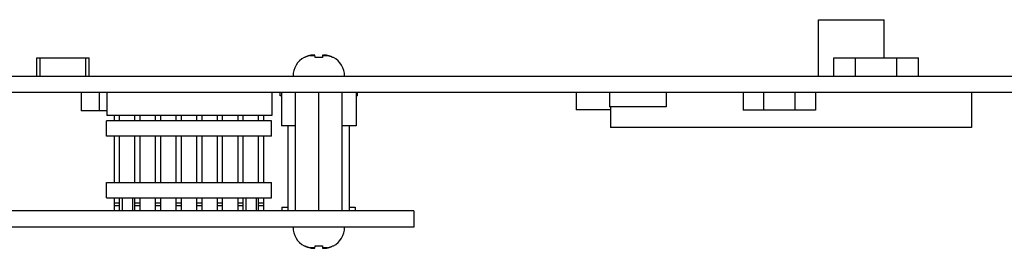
# Model space of a CAD drawing. Header units: inches. Extents: x 0.2 to 16.8, y 0.1 to 10.8.
# Tile 12 of 21: x 9.029 to 11.285, y 8.266 to 8.789. Entities that reach past the tile are written whole.
import ezdxf

# ---------------------------------------------------------------- set-up
doc = ezdxf.new("R2010")
doc.units = ezdxf.units.IN
doc.header["$LTSCALE"] = 0.935
doc.header["$MEASUREMENT"] = 0
doc.layers.get('0').update_dxf_attribs({"linetype": 'CONTINUOUS'})

msp = doc.modelspace()

# ---------------------------------------------------------------- linework, layer by layer
at = {"color": 7, "linetype": 'CONTINUOUS'}
for p, q in [((10.85917, 8.78887), (11.00917, 8.78887)), ((10.85917, 8.65987), (10.85917, 8.78887)), ((11.00917, 8.70127), (11.00917, 8.78887)), ((9.69426, 8.7069), (9.70565, 8.7069)), ((9.7062, 8.70258), (9.70554, 8.70773)), ((9.7232, 8.70773), (9.72255, 8.70258)), ((9.7231, 8.7069), (9.73449, 8.7069)), ((9.06817, 8.65987), (9.06817, 8.70127)), ((9.06817, 8.70127), (9.18817, 8.70127)), ((9.07597, 8.65987), (9.07597, 8.70127)), ((9.18037, 8.65987), (9.18037, 8.70127)), ((9.18817, 8.65987), (9.18817, 8.70127)), ((9.68202, 8.70258), (9.681, 8.70258)), ((9.72255, 8.70258), (9.7062, 8.70258)), ((9.74775, 8.70258), (9.74673, 8.70258)), ((10.89397, 8.70127), (11.08837, 8.70127)), ((10.89397, 8.65987), (10.89397, 8.70127)), ((10.94407, 8.65987), (10.94407, 8.70127)), ((11.03827, 8.65987), (11.03827, 8.70127)), ((11.08837, 8.65987), (11.08837, 8.70127)), ((6.40417, 8.65987), (13.77397, 8.65987)), ((6.40417, 8.62267), (12.38317, 8.62267)), ((9.17017, 8.62267), (9.17017, 8.58007)), ((9.21097, 8.62267), (9.21097, 8.58007)), ((9.22853, 8.62267), (9.22853, 8.56927)), ((9.60648, 8.62267), (9.60648, 8.56927)), ((9.62587, 8.61427), (9.62587, 8.62267)), ((9.62887, 8.62267), (9.62887, 8.54587)), ((9.66122, 8.35102), (9.66122, 8.62267)), ((9.71437, 8.35102), (9.71437, 8.62267)), ((9.76752, 8.35102), (9.76752, 8.62267)), ((9.79987, 8.62267), (9.79987, 8.54587)), ((9.80287, 8.61427), (9.80287, 8.62267)), ((10.30417, 8.62267), (10.30417, 8.58251)), ((10.38021, 8.62267), (10.38021, 8.58967)), ((10.51014, 8.62267), (10.51014, 8.58967)), ((10.68637, 8.62267), (10.68637, 8.58187)), ((10.73317, 8.62267), (10.73317, 8.58187)), ((10.80517, 8.62267), (10.80517, 8.58187)), ((10.85197, 8.62267), (10.85197, 8.58187)), ((11.20956, 8.62267), (11.20956, 8.54227)), ((9.62887, 8.61427), (9.62587, 8.61427)), ((9.80287, 8.61427), (9.79987, 8.61427)), ((9.22853, 8.58007), (9.17017, 8.58007)), ((10.38279, 8.58251), (10.30417, 8.58251)), ((10.51014, 8.58967), (10.38021, 8.58967)), ((10.38279, 8.58967), (10.38279, 8.54227)), ((10.85197, 8.58187), (10.68637, 8.58187)), ((9.22837, 8.52199), (9.22837, 8.55739)), ((9.60637, 8.55739), (9.22837, 8.55739)), ((9.60648, 8.56927), (9.22853, 8.56927)), ((9.24601, 8.55739), (9.24601, 8.56927)), ((9.25801, 8.55739), (9.25801, 8.56927)), ((9.29323, 8.55739), (9.29323, 8.56927)), ((9.30523, 8.55739), (9.30523, 8.56927)), ((9.34045, 8.55739), (9.34045, 8.56927)), ((9.35245, 8.55739), (9.35245, 8.56927)), ((9.38767, 8.55739), (9.38767, 8.56927)), ((9.39967, 8.55739), (9.39967, 8.56927)), ((9.43489, 8.55739), (9.43489, 8.56927)), ((9.44689, 8.55739), (9.44689, 8.56927)), ((9.48211, 8.55739), (9.48211, 8.56927)), ((9.49411, 8.55739), (9.49411, 8.56927)), ((9.52933, 8.55739), (9.52933, 8.56927)), ((9.54133, 8.55739), (9.54133, 8.56927)), ((9.57655, 8.55739), (9.57655, 8.56927)), ((9.58855, 8.55739), (9.58855, 8.56927)), ((9.60637, 8.52199), (9.60637, 8.55739)), ((9.66122, 8.54587), (9.62887, 8.54587)), ((9.64387, 8.35099), (9.64387, 8.54587)), ((9.79987, 8.54587), (9.76752, 8.54587)), ((9.78487, 8.35099), (9.78487, 8.54587)), ((11.20956, 8.54227), (10.38279, 8.54227)), ((9.60637, 8.52199), (9.22837, 8.52199)), ((9.24601, 8.41639), (9.24601, 8.52199)), ((9.25801, 8.41639), (9.25801, 8.52199)), ((9.29323, 8.41639), (9.29323, 8.52199)), ((9.30523, 8.41639), (9.30523, 8.52199)), ((9.34045, 8.41639), (9.34045, 8.52199)), ((9.35245, 8.41639), (9.35245, 8.52199)), ((9.38767, 8.41639), (9.38767, 8.52199)), ((9.39967, 8.41639), (9.39967, 8.52199)), ((9.43489, 8.41639), (9.43489, 8.52199)), ((9.44689, 8.41639), (9.44689, 8.52199)), ((9.48211, 8.41639), (9.48211, 8.52199)), ((9.49411, 8.41639), (9.49411, 8.52199)), ((9.52933, 8.41639), (9.52933, 8.52199)), ((9.54133, 8.41639), (9.54133, 8.52199)), ((9.57655, 8.41639), (9.57655, 8.52199)), ((9.58855, 8.41639), (9.58855, 8.52199)), ((9.22837, 8.38099), (9.22837, 8.41639)), ((9.22837, 8.41639), (9.60637, 8.41639)), ((9.60637, 8.38099), (9.60637, 8.41639)), ((9.22837, 8.38099), (9.60637, 8.38099)), ((9.24601, 8.35099), (9.24601, 8.38099)), ((9.25801, 8.36899), (9.24601, 8.36899)), ((9.25801, 8.35099), (9.25801, 8.38099)), ((9.26389, 8.38099), (9.26389, 8.35099)), ((9.28766, 8.38099), (9.28766, 8.35099)), ((9.29323, 8.35099), (9.29323, 8.38099)), ((9.30523, 8.36899), (9.29323, 8.36899)), ((9.30523, 8.35099), (9.30523, 8.38099)), ((9.34045, 8.35099), (9.34045, 8.38099)), ((9.35245, 8.36899), (9.34045, 8.36899)), ((9.35245, 8.35099), (9.35245, 8.38099)), ((9.38767, 8.35099), (9.38767, 8.38099)), ((9.39967, 8.36899), (9.38767, 8.36899)), ((9.39967, 8.35099), (9.39967, 8.38099)), ((9.43489, 8.35099), (9.43489, 8.38099)), ((9.44689, 8.36899), (9.43489, 8.36899)), ((9.44689, 8.35099), (9.44689, 8.38099)), ((9.48211, 8.35099), (9.48211, 8.38099)), ((9.49411, 8.36899), (9.48211, 8.36899)), ((9.49411, 8.35099), (9.49411, 8.38099)), ((9.52933, 8.35099), (9.52933, 8.38099)), ((9.54133, 8.36899), (9.52933, 8.36899)), ((9.54133, 8.35099), (9.54133, 8.38099)), ((9.54709, 8.38099), (9.54709, 8.35099)), ((9.57086, 8.38099), (9.57086, 8.35099)), ((9.57655, 8.35099), (9.57655, 8.38099)), ((9.58855, 8.36899), (9.57655, 8.36899)), ((9.58855, 8.35099), (9.58855, 8.38099)), ((9.93217, 8.35099), (6.39217, 8.35099)), ((9.25801, 8.36299), (9.24601, 8.36299)), ((9.30523, 8.36299), (9.29323, 8.36299)), ((9.35245, 8.36299), (9.34045, 8.36299)), ((9.39967, 8.36299), (9.38767, 8.36299)), ((9.44689, 8.36299), (9.43489, 8.36299)), ((9.49411, 8.36299), (9.48211, 8.36299)), ((9.54133, 8.36299), (9.52933, 8.36299)), ((9.58855, 8.36299), (9.57655, 8.36299)), ((9.62977, 8.35939), (9.62977, 8.35099)), ((9.62977, 8.35939), (9.64387, 8.35939)), ((9.78487, 8.35939), (9.79777, 8.35939)), ((9.79777, 8.35939), (9.79777, 8.35099)), ((9.93217, 8.35099), (9.93217, 8.31379)), ((9.93217, 8.31379), (6.39217, 8.31379)), ((9.681, 8.27109), (9.68202, 8.27109)), ((9.70565, 8.26677), (9.69426, 8.26677)), ((9.70554, 8.26594), (9.7062, 8.27109)), ((9.7062, 8.27109), (9.72255, 8.27109)), ((9.72255, 8.27109), (9.7232, 8.26594)), ((9.73449, 8.26677), (9.7231, 8.26677)), ((9.74673, 8.27109), (9.74775, 8.27109))]:
    msp.add_line(p, q, dxfattribs=at)
for centre, start, end in [((9.70367, 8.65987), 117.95497, 180), ((9.72508, 8.65987), 0, 62.04503), ((9.70367, 8.31379), 180, 242.04503), ((9.72508, 8.31379), 297.95497, 360)]:
    msp.add_arc(centre, 0.04835, start, end, dxfattribs=at)
for points in [[(9.69224, 8.70642), (9.69204, 8.70637), (9.69184, 8.70632), (9.69164, 8.70626)], [(9.69426, 8.7069), (9.69358, 8.70675), (9.69291, 8.70659), (9.69224, 8.70642)], [(9.69582, 8.70722), (9.6953, 8.70712), (9.69478, 8.70701), (9.69426, 8.7069)], [(9.69697, 8.70744), (9.69658, 8.70737), (9.6962, 8.7073), (9.69582, 8.70722)], [(9.69725, 8.7075), (9.69715, 8.70748), (9.69706, 8.70746), (9.69697, 8.70744)], [(9.69855, 8.70773), (9.69812, 8.70765), (9.69768, 8.70758), (9.69725, 8.7075)], [(9.69966, 8.70784), (9.69929, 8.70781), (9.69892, 8.70777), (9.69855, 8.70773)], [(9.70015, 8.70789), (9.69998, 8.70787), (9.69982, 8.70786), (9.69966, 8.70784)], [(9.70076, 8.70794), (9.70056, 8.70793), (9.70035, 8.70791), (9.70015, 8.70789)], [(9.70141, 8.70799), (9.7012, 8.70798), (9.70098, 8.70796), (9.70076, 8.70794)], [(9.70187, 8.70803), (9.70172, 8.70802), (9.70156, 8.70801), (9.70141, 8.70799)], [(9.70297, 8.70809), (9.7026, 8.70807), (9.70223, 8.70805), (9.70187, 8.70803)], [(9.72688, 8.70803), (9.72652, 8.70805), (9.72615, 8.70807), (9.72578, 8.70809)], [(9.72734, 8.70799), (9.72718, 8.70801), (9.72703, 8.70802), (9.72688, 8.70803)], [(9.72799, 8.70794), (9.72777, 8.70796), (9.72755, 8.70798), (9.72734, 8.70799)], [(9.7286, 8.70789), (9.72839, 8.70791), (9.72819, 8.70793), (9.72799, 8.70794)], [(9.72909, 8.70784), (9.72893, 8.70786), (9.72876, 8.70787), (9.7286, 8.70789)], [(9.73019, 8.70773), (9.72983, 8.70777), (9.72946, 8.70781), (9.72909, 8.70784)], [(9.7315, 8.7075), (9.73107, 8.70758), (9.73063, 8.70765), (9.73019, 8.70773)], [(9.73178, 8.70744), (9.73169, 8.70746), (9.7316, 8.70748), (9.7315, 8.7075)], [(9.73293, 8.70722), (9.73255, 8.7073), (9.73216, 8.70737), (9.73178, 8.70744)], [(9.73449, 8.7069), (9.73397, 8.70701), (9.73345, 8.70712), (9.73293, 8.70722)], [(9.73449, 8.7069), (9.73517, 8.70675), (9.73584, 8.70659), (9.73651, 8.70642)], [(9.73711, 8.70626), (9.73691, 8.70632), (9.73671, 8.70637), (9.73651, 8.70642)], [(9.68487, 8.70391), (9.68391, 8.7035), (9.68296, 8.70305), (9.68202, 8.70258)], [(9.68757, 8.70498), (9.68714, 8.70482), (9.68671, 8.70466), (9.68628, 8.70449)], [(9.69003, 8.7058), (9.68973, 8.70571), (9.68942, 8.70561), (9.68912, 8.70551)], [(9.69164, 8.70626), (9.6911, 8.70612), (9.69056, 8.70596), (9.69003, 8.7058)], [(9.73711, 8.70626), (9.73765, 8.70612), (9.73819, 8.70596), (9.73872, 8.7058)], [(9.73962, 8.70551), (9.73932, 8.70561), (9.73902, 8.70571), (9.73872, 8.7058)], [(9.74118, 8.70498), (9.74066, 8.70516), (9.74014, 8.70534), (9.73962, 8.70551)], [(9.74388, 8.70391), (9.74341, 8.70411), (9.74294, 8.7043), (9.74247, 8.70449)], [(9.68487, 8.26975), (9.68534, 8.26955), (9.68581, 8.26936), (9.68628, 8.26918)], [(9.68757, 8.26869), (9.68809, 8.2685), (9.68861, 8.26832), (9.68912, 8.26815)], [(9.68912, 8.26815), (9.68942, 8.26805), (9.68973, 8.26796), (9.69003, 8.26787)], [(9.69164, 8.2674), (9.6911, 8.26755), (9.69056, 8.2677), (9.69003, 8.26787)], [(9.69164, 8.2674), (9.69184, 8.26735), (9.69204, 8.2673), (9.69224, 8.26724)], [(9.69426, 8.26677), (9.69358, 8.26691), (9.69291, 8.26707), (9.69224, 8.26724)], [(9.69426, 8.26677), (9.69478, 8.26665), (9.6953, 8.26655), (9.69582, 8.26644)], [(9.69582, 8.26644), (9.6962, 8.26637), (9.69659, 8.26629), (9.69697, 8.26622)], [(9.69697, 8.26622), (9.69706, 8.2662), (9.69715, 8.26619), (9.69725, 8.26617)], [(9.69725, 8.26617), (9.69768, 8.26609), (9.69812, 8.26601), (9.69855, 8.26594)], [(9.69855, 8.26594), (9.69892, 8.2659), (9.69929, 8.26586), (9.69966, 8.26582)], [(9.69966, 8.26582), (9.69982, 8.26581), (9.69999, 8.26579), (9.70015, 8.26577)], [(9.70015, 8.26577), (9.70035, 8.26576), (9.70056, 8.26574), (9.70076, 8.26572)], [(9.70076, 8.26572), (9.70098, 8.2657), (9.7012, 8.26569), (9.70141, 8.26567)], [(9.70141, 8.26567), (9.70156, 8.26566), (9.70172, 8.26565), (9.70187, 8.26564)], [(9.70187, 8.26564), (9.70223, 8.26561), (9.7026, 8.26559), (9.70297, 8.26557)], [(9.72578, 8.26557), (9.72615, 8.26559), (9.72652, 8.26561), (9.72688, 8.26564)], [(9.72688, 8.26564), (9.72703, 8.26565), (9.72719, 8.26566), (9.72734, 8.26567)], [(9.72734, 8.26567), (9.72755, 8.26569), (9.72777, 8.2657), (9.72798, 8.26572)], [(9.72798, 8.26572), (9.72819, 8.26574), (9.7284, 8.26576), (9.7286, 8.26577)], [(9.7286, 8.26577), (9.72876, 8.26579), (9.72893, 8.26581), (9.72909, 8.26582)], [(9.72909, 8.26582), (9.72946, 8.26586), (9.72983, 8.2659), (9.73019, 8.26594)], [(9.73019, 8.26594), (9.73063, 8.26601), (9.73107, 8.26609), (9.7315, 8.26617)], [(9.7315, 8.26617), (9.7316, 8.26619), (9.73169, 8.2662), (9.73178, 8.26622)], [(9.73178, 8.26622), (9.73217, 8.26629), (9.73255, 8.26637), (9.73293, 8.26644)], [(9.73293, 8.26644), (9.73345, 8.26655), (9.73397, 8.26665), (9.73449, 8.26677)], [(9.73449, 8.26677), (9.73517, 8.26691), (9.73584, 8.26707), (9.73651, 8.26724)], [(9.73651, 8.26724), (9.73671, 8.2673), (9.73691, 8.26735), (9.73711, 8.2674)], [(9.73711, 8.2674), (9.73765, 8.26755), (9.73819, 8.2677), (9.73872, 8.26787)], [(9.73872, 8.26787), (9.73902, 8.26796), (9.73932, 8.26805), (9.73962, 8.26815)], [(9.74118, 8.26869), (9.74161, 8.26884), (9.74204, 8.26901), (9.74247, 8.26918)], [(9.74388, 8.26975), (9.74484, 8.27017), (9.74579, 8.27061), (9.74673, 8.27109)]]:
    msp.add_open_spline(points, degree=3, dxfattribs=at)
for points, knots in [([(9.70554, 8.70773), (9.70533, 8.70777), (9.7049, 8.70785), (9.70425, 8.70795), (9.70361, 8.70803), (9.70318, 8.70807), (9.70297, 8.70809)], [0, 0, 0, 0, 0.2530615, 0.5046245, 0.7538021, 1, 1, 1, 1]), ([(9.72578, 8.70809), (9.72557, 8.70807), (9.72514, 8.70803), (9.7245, 8.70795), (9.72385, 8.70785), (9.72342, 8.70777), (9.7232, 8.70773)], [0, 0, 0, 0, 0.2471909, 0.4967835, 0.7480587, 1, 1, 1, 1]), ([(9.68628, 8.70449), (9.68582, 8.70431), (9.68535, 8.70411), (9.68488, 8.70391), (9.68487, 8.70391)], [0, 0, 0, 0, 0.9780008, 1, 1, 1, 1]), ([(9.68912, 8.70551), (9.68861, 8.70535), (9.6881, 8.70517), (9.68758, 8.70498), (9.68757, 8.70498)], [0, 0, 0, 0, 0.9815721, 1, 1, 1, 1]), ([(9.73962, 8.70551), (9.74013, 8.70535), (9.74065, 8.70517), (9.74117, 8.70498), (9.74118, 8.70498)], [0, 0, 0, 0, 0.9815704, 1, 1, 1, 1]), ([(9.74247, 8.70449), (9.74205, 8.70465), (9.74162, 8.70482), (9.74119, 8.70497), (9.74118, 8.70498)], [0, 0, 0, 0, 0.9754507, 1, 1, 1, 1]), ([(9.74247, 8.70449), (9.74293, 8.70431), (9.7434, 8.70411), (9.74387, 8.70391), (9.74388, 8.70391)], [0, 0, 0, 0, 0.9780006, 1, 1, 1, 1]), ([(9.74673, 8.70258), (9.7458, 8.70305), (9.74485, 8.70349), (9.74389, 8.70391), (9.74388, 8.70391)], [0, 0, 0, 0, 0.988304, 1, 1, 1, 1]), ([(9.68202, 8.27109), (9.68295, 8.27062), (9.6839, 8.27017), (9.68486, 8.26976), (9.68487, 8.26975)], [0, 0, 0, 0, 0.988304, 1, 1, 1, 1]), ([(9.68628, 8.26918), (9.68582, 8.26936), (9.68535, 8.26955), (9.68488, 8.26975), (9.68487, 8.26975)], [0, 0, 0, 0, 0.9780006, 1, 1, 1, 1]), ([(9.68628, 8.26918), (9.6867, 8.26901), (9.68713, 8.26885), (9.68756, 8.26869), (9.68757, 8.26869)], [0, 0, 0, 0, 0.9754507, 1, 1, 1, 1]), ([(9.68912, 8.26815), (9.68861, 8.26832), (9.6881, 8.2685), (9.68758, 8.26868), (9.68757, 8.26869)], [0, 0, 0, 0, 0.9815704, 1, 1, 1, 1]), ([(9.70297, 8.26557), (9.70318, 8.26559), (9.70361, 8.26564), (9.70425, 8.26572), (9.7049, 8.26582), (9.70533, 8.2659), (9.70554, 8.26594)], [0, 0, 0, 0, 0.2471909, 0.4967835, 0.7480587, 1, 1, 1, 1]), ([(9.7232, 8.26594), (9.72342, 8.2659), (9.72385, 8.26582), (9.7245, 8.26572), (9.72514, 8.26564), (9.72557, 8.26559), (9.72578, 8.26557)], [0, 0, 0, 0, 0.2530615, 0.5046245, 0.7538021, 1, 1, 1, 1]), ([(9.73962, 8.26815), (9.74013, 8.26832), (9.74065, 8.2685), (9.74117, 8.26868), (9.74118, 8.26869)], [0, 0, 0, 0, 0.9815721, 1, 1, 1, 1]), ([(9.74247, 8.26918), (9.74293, 8.26936), (9.7434, 8.26955), (9.74387, 8.26975), (9.74388, 8.26975)], [0, 0, 0, 0, 0.9780008, 1, 1, 1, 1])]:
    msp.add_open_spline(points, degree=3, knots=knots, dxfattribs=at)

doc.saveas('drawing.dxf')
